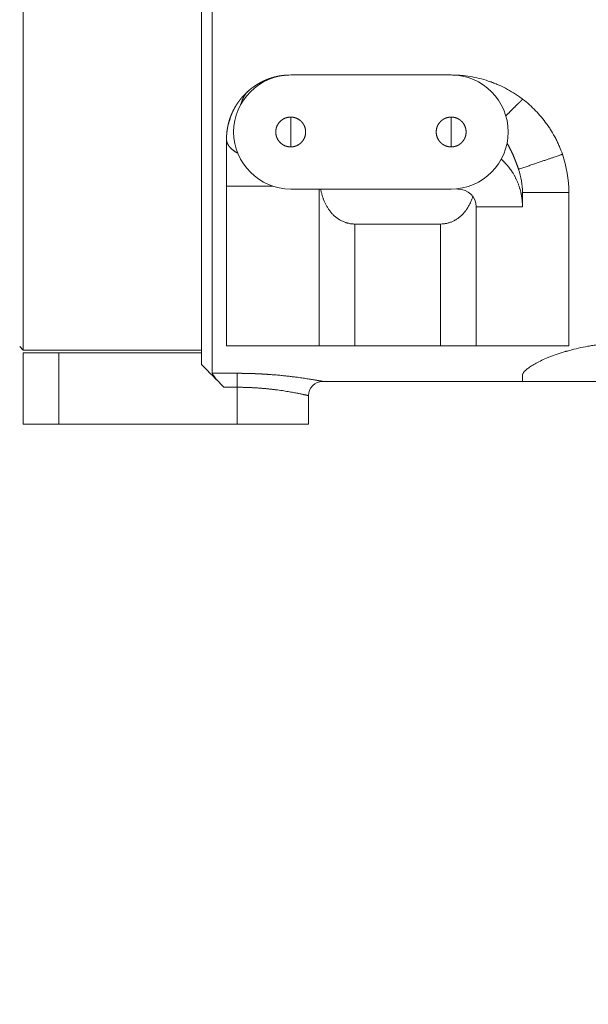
# Model space of a CAD drawing. Header units: millimetres. Extents: x 5437 to 18441, y -4466 to 3128.
# Tile 12 of 256: x 7802 to 7962, y -3191 to -2915. Entities that reach past the tile are written whole.
import ezdxf

# ---------------------------------------------------------------- set-up
doc = ezdxf.new("R2010")
doc.units = ezdxf.units.MM
doc.layers.add('1', color=7, linetype='Continuous', true_color=0xffffff)
doc.dimstyles.get("Standard").update_dxf_attribs({"dimtxt": 0.18, "dimasz": 0.18, "dimexe": 0.18, "dimexo": 0.0625, "dimgap": 0.09, "dimtad": 0, "dimtih": 1, "dimtoh": 1, "dimdec": 4, "dimzin": 0, "dimdsep": 46, "dimtxsty": 'Standard', "dimcen": 0.09, "dimadec": 0, "dimazin": 0, "dimtfac": 1, "dimtdec": 4, "dimtofl": 0, "dimtmove": 0, "dimatfit": 3, "dimfxl": 1, "dimtolj": 1, "dimtzin": 0, "dimarcsym": 0})

# ---------------------------------------------------------------- blocks, each defined once
blk = doc.blocks.new('*D53')
at = {"color": 0, "lineweight": -2, "transparency": 16777216}
for p, q in [((10989.43, -2154.42), (10692.92, -2240.82)), ((11069.43, -2154.42), (10989.43, -2154.42)), ((8443.48, -2896.41), (8443.48, -2896.23)), ((8443.39, -2896.32), (8443.57, -2896.32))]:
    blk.add_line(p, q, dxfattribs=at)
at = {"color": 0, "lineweight": 20, "transparency": 16777216}
blk.add_solid([(10689.19, -2228.02), (10696.65, -2253.62), (10616.11, -2263.2)], dxfattribs=at)
at = {"layer": 'Defpoints', "color": 0, "lineweight": 20, "transparency": 16777216}
for p in [(10616.11, -2263.2), (6270.85, -3529.44)]:
    blk.add_point(p, dxfattribs=at)
at = {"color": 0, "lineweight": 20, "transparency": 16777216, "insert": (11249.52, -2154.42), "char_height": 80, "attachment_point": 5}
blk.add_mtext('\\A1;R2260', dxfattribs=at)
blk = doc.blocks.new('*D55')
at = {"color": 0, "lineweight": -3, "transparency": 16777216}
for start, end in [(184.78822, 247.21676), (261.89101, 345.21178)]:
    blk.add_arc((8453.02, -2896.32), 957.56, start, end, dxfattribs=at)
at = {"color": 0, "lineweight": 20, "transparency": 16777216}
for points in [[(7485.48, -2976.81), (7512.13, -2975.69), (7495.46, -2896.32)], [(9365.84, -3137.87), (9391.88, -3143.6), (9396.03, -3062.6)]]:
    blk.add_solid(points, dxfattribs=at)
at = {"layer": 'Defpoints', "color": 0, "lineweight": 20, "transparency": 16777216}
for p in [(8443.57, -2894.66), (7492.75, -2896.32), (7740.5, -2896.32), (10672.39, -3287.66), (8832.29, -3775.57)]:
    blk.add_point(p, dxfattribs=at)
at = {"color": 0, "lineweight": 20, "transparency": 16777216, "insert": (8197.86, -3819.26), "char_height": 80, "attachment_point": 5}
blk.add_mtext('\\A1;165%%D', dxfattribs=at)

msp = doc.modelspace()

# ---------------------------------------------------------------- linework, layer by layer
at = {"color": 7, "lineweight": 20}
msp.add_arc((8443.47995, -2896.41157), 893, 10.1099821, 350.11198757, dxfattribs=at)
at = {"layer": '1', "color": 0, "lineweight": 20}
for p, q in [((7803.47995, -2785.07157), (7803.47995, -3007.57157)), ((7853.47995, -3011.59949), (7853.47995, -2896.32157)), ((7856.47995, -3014.05246), (7856.47995, -2896.32157)), ((7923.47995, -2930.32157), (7878.47995, -2930.32157)), ((7878.47995, -2946.32157), (7878.47995, -2942.13357)), ((7923.47995, -2946.32157), (7923.47995, -2942.13357)), ((7878.47995, -2950.50957), (7878.47995, -2946.32157)), ((7923.47995, -2950.50957), (7923.47995, -2946.32157)), ((7860.47995, -3006.32157), (7860.47995, -2961.52025)), ((7878.47995, -2962.32157), (7923.47995, -2962.32157)), ((7886.47995, -3006.32157), (7886.47995, -2962.32157)), ((7943.47995, -2963.32157), (7956.47995, -2963.32157)), ((7943.47995, -2967.32157), (7943.47995, -2963.32157)), ((7956.47995, -3006.32157), (7956.47995, -2963.32157)), ((7930.47995, -2967.32157), (7943.47995, -2967.32157)), ((7930.47995, -3006.32157), (7930.47995, -2967.32157)), ((7896.47995, -3006.32157), (7896.47995, -2972.15692)), ((7920.47995, -2972.15692), (7896.47995, -2972.15692)), ((7920.47995, -3006.32157), (7920.47995, -2972.15692)), ((7803.47996, -3007.57157), (7802.47996, -3006.57157)), ((7860.47995, -3006.32157), (7873.47995, -3006.32157)), ((7886.47995, -3006.32157), (7873.47995, -3006.32157)), ((7886.47995, -3006.32157), (7896.47995, -3006.32157)), ((7920.47995, -3006.32157), (7896.47995, -3006.32157)), ((7930.47995, -3006.32157), (7920.47995, -3006.32157)), ((7930.47995, -3006.32157), (7943.47995, -3006.32157)), ((7956.47995, -3006.32157), (7943.47995, -3006.32157)), ((7853.47995, -3007.57157), (7803.47995, -3007.57157)), ((7813.47995, -3008.32157), (7803.47995, -3008.32157)), ((7803.47995, -3028.32157), (7803.47995, -3008.32157)), ((7813.47995, -3028.32157), (7813.47995, -3008.32157)), ((7853.47995, -3008.32157), (7813.47995, -3008.32157)), ((7856.47995, -3014.05246), (7863.47996, -3014.05246)), ((7943.47995, -3016.32157), (7943.47995, -3014.64316)), ((7887.47995, -3016.32157), (7943.47995, -3016.32157)), ((7943.47995, -3016.32157), (7973.47995, -3016.32157)), ((7859.76823, -3017.97682), (7863.47995, -3017.97682)), ((7863.47995, -3028.32157), (7863.47995, -3017.97683)), ((7883.47995, -3020.32157), (7883.47995, -3028.32157)), ((7803.47995, -3028.32157), (7813.47995, -3028.32157)), ((7863.47995, -3028.32157), (7813.47995, -3028.32157)), ((7863.47995, -3028.32157), (7883.47995, -3028.32157))]:
    msp.add_line(p, q, dxfattribs=at)
for centre, radius, start, end in [((7878.47995, -2946.32157), 16, 90, 180), ((7923.47995, -2946.32157), 16, 0, 90), ((7878.47995, -2946.32157), 16, 180, 270), ((7923.47995, -2946.32157), 16, 270, 0), ((7923.47995, -2963.32157), 33, 0, 19.012499), ((7923.47995, -2963.32157), 20, 0, 19.012499), ((7925.47995, -2967.32157), 5, 0, 90), ((7887.47995, -3020.32157), 4, 90, 180)]:
    msp.add_arc(centre, radius, start, end, dxfattribs=at)
for points, degree, knots in [([(7866.89394, -2934.54607), (7866.91071, -2934.532), (7866.94426, -2934.50384), (7866.99479, -2934.46183), (7867.04549, -2934.41997), (7867.09637, -2934.37828), (7867.14742, -2934.33675), (7867.19865, -2934.2954), (7867.25005, -2934.25421), (7867.30163, -2934.21319), (7867.35338, -2934.17233), (7867.40531, -2934.13165), (7867.45741, -2934.09114), (7867.50968, -2934.05081), (7867.56213, -2934.01064), (7867.61475, -2933.97065), (7867.66754, -2933.93084), (7867.7205, -2933.89119), (7867.77364, -2933.85173), (7867.82694, -2933.81244), (7867.88041, -2933.77333), (7867.93405, -2933.7344), (7867.98786, -2933.69565), (7868.04184, -2933.65708), (7868.09599, -2933.61869), (7868.1503, -2933.58048), (7868.20478, -2933.54245), (7868.25943, -2933.50461), (7868.31424, -2933.46695), (7868.36921, -2933.42948), (7868.42435, -2933.39219), (7868.47966, -2933.35509), (7868.53512, -2933.31818), (7868.59075, -2933.28145), (7868.64654, -2933.24491), (7868.7025, -2933.20857), (7868.75861, -2933.17241), (7868.81488, -2933.13645), (7868.87132, -2933.10068), (7868.92791, -2933.0651), (7868.98466, -2933.02971), (7869.04157, -2932.99452), (7869.09864, -2932.95952), (7869.15586, -2932.92473), (7869.21324, -2932.89012), (7869.27078, -2932.85572), (7869.32846, -2932.82151), (7869.38631, -2932.78751), (7869.44431, -2932.7537), (7869.50246, -2932.72009), (7869.56076, -2932.68669), (7869.61922, -2932.65349), (7869.67782, -2932.62049), (7869.73658, -2932.58769), (7869.79548, -2932.5551), (7869.85454, -2932.52272), (7869.91374, -2932.49054), (7869.97309, -2932.45857), (7870.03259, -2932.4268), (7870.09224, -2932.39525), (7870.15203, -2932.3639), (7870.21197, -2932.33276), (7870.27205, -2932.30184), (7870.33227, -2932.27112), (7870.39264, -2932.24062), (7870.45315, -2932.21033), (7870.5138, -2932.18026), (7870.57459, -2932.1504), (7870.63553, -2932.12075), (7870.6966, -2932.09132), (7870.75781, -2932.06211), (7870.81916, -2932.03311), (7870.88065, -2932.00434), (7870.94227, -2931.97578), (7871.00403, -2931.94744), (7871.06593, -2931.91932), (7871.12796, -2931.89142), (7871.19012, -2931.86375), (7871.25242, -2931.8363), (7871.31484, -2931.80907), (7871.3774, -2931.78206), (7871.4401, -2931.75528), (7871.50292, -2931.72872), (7871.56587, -2931.70239), (7871.62895, -2931.67629), (7871.69215, -2931.65041), (7871.73437, -2931.63335), (7871.75549, -2931.62482)], 3, [0, 0, 0, 0, 0.011448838, 0.02290509, 0.034368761, 0.045839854, 0.057318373, 0.068804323, 0.080297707, 0.091798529, 0.103306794, 0.114822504, 0.126345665, 0.137876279, 0.149414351, 0.160959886, 0.172512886, 0.184073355, 0.195641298, 0.207216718, 0.21879962, 0.230390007, 0.241987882, 0.253593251, 0.265206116, 0.276826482, 0.288454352, 0.30008973, 0.31173262, 0.323383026, 0.335040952, 0.346706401, 0.358379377, 0.370059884, 0.381747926, 0.393443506, 0.405146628, 0.416857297, 0.428575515, 0.440301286, 0.452034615, 0.463775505, 0.475523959, 0.487279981, 0.499043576, 0.510814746, 0.522593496, 0.534379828, 0.546173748, 0.557975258, 0.569784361, 0.581601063, 0.593425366, 0.605257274, 0.61709679, 0.628943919, 0.640798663, 0.652661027, 0.664531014, 0.676408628, 0.688293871, 0.700186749, 0.712087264, 0.72399542, 0.73591122, 0.747834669, 0.759765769, 0.771704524, 0.783650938, 0.795605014, 0.807566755, 0.819536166, 0.83151325, 0.843498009, 0.855490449, 0.867490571, 0.879498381, 0.89151388, 0.903537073, 0.915567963, 0.927606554, 0.939652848, 0.95170685, 0.963768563, 0.97583799, 0.987915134, 1, 1, 1, 1]), ([(7871.75549, -2931.62482), (7871.77538, -2931.61683), (7871.81539, -2931.60076), (7871.87585, -2931.5768), (7871.93709, -2931.55277), (7871.99912, -2931.52871), (7872.06192, -2931.5046), (7872.12552, -2931.48047), (7872.18991, -2931.45631), (7872.25508, -2931.43214), (7872.32106, -2931.40798), (7872.38782, -2931.38381), (7872.45539, -2931.35966), (7872.52375, -2931.33553), (7872.59292, -2931.31144), (7872.66289, -2931.28738), (7872.73366, -2931.26337), (7872.80524, -2931.23943), (7872.87763, -2931.21555), (7872.95083, -2931.19175), (7873.02484, -2931.16803), (7873.09966, -2931.14442), (7873.1753, -2931.12091), (7873.25176, -2931.09751), (7873.32903, -2931.07424), (7873.40713, -2931.05111), (7873.48604, -2931.02813), (7873.56578, -2931.0053), (7873.64633, -2930.98264), (7873.72771, -2930.96016), (7873.80992, -2930.93786), (7873.89295, -2930.91577), (7873.97681, -2930.89388), (7874.0615, -2930.87222), (7874.14701, -2930.85079), (7874.23336, -2930.8296), (7874.32053, -2930.80866), (7874.40853, -2930.78799), (7874.49736, -2930.7676), (7874.58702, -2930.7475), (7874.67752, -2930.7277), (7874.76884, -2930.7082), (7874.86099, -2930.68904), (7874.95398, -2930.67021), (7875.04779, -2930.65173), (7875.14244, -2930.6336), (7875.23791, -2930.61585), (7875.33421, -2930.59849), (7875.43134, -2930.58152), (7875.5293, -2930.56497), (7875.62808, -2930.54883), (7875.72769, -2930.53313), (7875.82812, -2930.51788), (7875.92938, -2930.50309), (7876.03146, -2930.48878), (7876.13435, -2930.47495), (7876.23807, -2930.46162), (7876.3426, -2930.44881), (7876.44795, -2930.43653), (7876.5541, -2930.42478), (7876.66107, -2930.41359), (7876.76884, -2930.40297), (7876.87742, -2930.39294), (7876.98681, -2930.38349), (7877.09699, -2930.37466), (7877.20796, -2930.36645), (7877.31973, -2930.35888), (7877.43229, -2930.35196), (7877.54564, -2930.34571), (7877.65976, -2930.34014), (7877.77467, -2930.33527), (7877.87011, -2930.33183), (7877.92725, -2930.33005), (7877.94582, -2930.32949)], 3, [0, 0, 0, 0, 0.0100545, 0.020227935, 0.030520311, 0.040931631, 0.0514619, 0.062111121, 0.072879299, 0.083766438, 0.094772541, 0.105897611, 0.117141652, 0.128504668, 0.139986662, 0.151587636, 0.163307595, 0.17514654, 0.187104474, 0.199181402, 0.211377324, 0.223692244, 0.236126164, 0.248679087, 0.261351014, 0.27414195, 0.287051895, 0.300080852, 0.313228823, 0.32649581, 0.339881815, 0.35338684, 0.367010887, 0.380753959, 0.394616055, 0.40859718, 0.422697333, 0.436916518, 0.451254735, 0.465711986, 0.480288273, 0.494983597, 0.50979796, 0.524731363, 0.539783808, 0.554955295, 0.570245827, 0.585655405, 0.60118403, 0.616831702, 0.632598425, 0.648484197, 0.664489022, 0.6806129, 0.696855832, 0.713217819, 0.729698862, 0.746298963, 0.763018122, 0.77985634, 0.796813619, 0.813889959, 0.831085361, 0.848399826, 0.865833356, 0.883385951, 0.901057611, 0.918848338, 0.936758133, 0.954786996, 0.972934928, 0.99120193, 1, 1, 1, 1]), ([(7933.89963, -2932.0099), (7933.05877, -2931.72976), (7932.21081, -2931.48501), (7930.50105, -2931.06494), (7929.63924, -2930.8896), (7927.90192, -2930.60797), (7927.0264, -2930.50168), (7925.70274, -2930.39459), (7925.25979, -2930.36763), (7924.70392, -2930.34498), (7924.59266, -2930.341), (7924.37018, -2930.33416), (7924.03643, -2930.32557), (7923.70257, -2930.32198), (7923.47995, -2930.3218)], 3, [0, 0, 0, 0, 0.25, 0.25, 0.5, 0.5, 0.75, 0.75, 0.875, 0.875, 0.90625, 0.90625, 0.9375, 1, 1, 1, 1]), ([(7943.12728, -2936.80778), (7942.43061, -2936.29149), (7941.71573, -2935.80391), (7940.24964, -2934.88676), (7939.49845, -2934.45715), (7937.96006, -2933.65616), (7937.17287, -2933.28475), (7935.96478, -2932.77218), (7935.55753, -2932.60876), (7935.04266, -2932.41401), (7934.9394, -2932.37553), (7934.73254, -2932.29963), (7934.42164, -2932.18732), (7934.10892, -2932.07962), (7933.89963, -2932.0099)], 3, [0, 0, 0, 0, 0.25, 0.25, 0.5, 0.5, 0.75, 0.75, 0.875, 0.875, 0.90625, 0.90625, 0.9375, 1, 1, 1, 1]), ([(7861.91497, -2941.27875), (7861.92387, -2941.25788), (7861.94168, -2941.21612), (7861.96868, -2941.15364), (7861.99589, -2941.09128), (7862.02332, -2941.02905), (7862.05098, -2940.96695), (7862.07887, -2940.90498), (7862.10697, -2940.84314), (7862.1353, -2940.78143), (7862.16384, -2940.71985), (7862.19261, -2940.65841), (7862.2216, -2940.5971), (7862.2508, -2940.53593), (7862.28023, -2940.47489), (7862.30987, -2940.41399), (7862.33972, -2940.35322), (7862.3698, -2940.2926), (7862.40009, -2940.23211), (7862.43059, -2940.17176), (7862.46131, -2940.11155), (7862.49224, -2940.05148), (7862.52338, -2939.99155), (7862.55473, -2939.93177), (7862.5863, -2939.87212), (7862.61807, -2939.81262), (7862.65006, -2939.75327), (7862.68225, -2939.69405), (7862.71465, -2939.63499), (7862.74726, -2939.57607), (7862.78007, -2939.5173), (7862.81309, -2939.45867), (7862.84632, -2939.40019), (7862.87975, -2939.34186), (7862.91338, -2939.28368), (7862.94722, -2939.22565), (7862.98126, -2939.16777), (7863.0155, -2939.11005), (7863.04994, -2939.05247), (7863.08458, -2938.99505), (7863.11942, -2938.93778), (7863.15446, -2938.88066), (7863.1897, -2938.8237), (7863.22513, -2938.76689), (7863.26076, -2938.71024), (7863.29658, -2938.65375), (7863.3326, -2938.59741), (7863.36881, -2938.54123), (7863.40522, -2938.48521), (7863.44182, -2938.42935), (7863.47861, -2938.37365), (7863.51559, -2938.3181), (7863.55276, -2938.26272), (7863.59012, -2938.2075), (7863.62767, -2938.15244), (7863.66541, -2938.09754), (7863.70333, -2938.04281), (7863.74144, -2937.98824), (7863.77974, -2937.93383), (7863.81822, -2937.87959), (7863.85688, -2937.82551), (7863.89573, -2937.7716), (7863.93476, -2937.71786), (7863.97397, -2937.66428), (7864.01336, -2937.61087), (7864.05293, -2937.55763), (7864.09268, -2937.50455), (7864.13261, -2937.45165), (7864.17272, -2937.39891), (7864.213, -2937.34634), (7864.25346, -2937.29395), (7864.2941, -2937.24173), (7864.33491, -2937.18967), (7864.37589, -2937.13779), (7864.41705, -2937.08609), (7864.45837, -2937.03455), (7864.49987, -2936.98319), (7864.54154, -2936.93201), (7864.58338, -2936.88099), (7864.62539, -2936.83016), (7864.66757, -2936.7795), (7864.70991, -2936.72901), (7864.75242, -2936.6787), (7864.7951, -2936.62857), (7864.83794, -2936.57862), (7864.88094, -2936.52884), (7864.92411, -2936.47925), (7864.96744, -2936.42983), (7865.01093, -2936.38059), (7865.05459, -2936.33153), (7865.0984, -2936.28265), (7865.14237, -2936.23396), (7865.1865, -2936.18544), (7865.23079, -2936.1371), (7865.27524, -2936.08895), (7865.31984, -2936.04098), (7865.3646, -2935.99319), (7865.40951, -2935.94559), (7865.45457, -2935.89817), (7865.49979, -2935.85093), (7865.54516, -2935.80388), (7865.59068, -2935.75702), (7865.63635, -2935.71034), (7865.68217, -2935.66384), (7865.72814, -2935.61753), (7865.77425, -2935.57141), (7865.82052, -2935.52548), (7865.86692, -2935.47972), (7865.89798, -2935.44937), (7865.91351, -2935.43419)], 3, [0, 0, 0, 0, 0.009487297, 0.018971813, 0.028453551, 0.037932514, 0.047408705, 0.056882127, 0.066352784, 0.075820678, 0.085285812, 0.094748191, 0.104207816, 0.113664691, 0.123118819, 0.132570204, 0.142018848, 0.151464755, 0.160907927, 0.170348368, 0.179786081, 0.18922107, 0.198653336, 0.208082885, 0.217509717, 0.226933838, 0.23635525, 0.245773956, 0.255189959, 0.264603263, 0.27401387, 0.283421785, 0.292827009, 0.302229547, 0.311629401, 0.321026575, 0.330421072, 0.339812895, 0.349202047, 0.358588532, 0.367972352, 0.377353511, 0.386732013, 0.396107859, 0.405481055, 0.414851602, 0.424219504, 0.433584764, 0.442947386, 0.452307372, 0.461664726, 0.471019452, 0.480371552, 0.489721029, 0.499067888, 0.508412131, 0.517753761, 0.527092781, 0.536429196, 0.545763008, 0.55509422, 0.564422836, 0.573748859, 0.583072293, 0.59239314, 0.601711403, 0.611027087, 0.620340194, 0.629650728, 0.638958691, 0.648264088, 0.657566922, 0.666867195, 0.676164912, 0.685460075, 0.694752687, 0.704042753, 0.713330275, 0.722615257, 0.731897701, 0.741177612, 0.750454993, 0.759729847, 0.769002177, 0.778271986, 0.787539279, 0.796804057, 0.806066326, 0.815326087, 0.824583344, 0.833838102, 0.843090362, 0.852340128, 0.861587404, 0.870832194, 0.880074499, 0.889314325, 0.898551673, 0.907786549, 0.917018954, 0.926248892, 0.935476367, 0.944701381, 0.95392394, 0.963144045, 0.9723617, 0.981576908, 0.990789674, 1, 1, 1, 1]), ([(7950.23947, -2944.0107), (7949.77341, -2943.36572), (7949.28383, -2942.73797), (7948.25893, -2941.51667), (7947.7236, -2940.92312), (7946.60689, -2939.77122), (7946.0255, -2939.21287), (7944.81496, -2938.13351), (7944.1858, -2937.61249), (7943.53115, -2937.11184)], 3, [0, 0, 0, 0, 0.25, 0.25, 0.5, 0.5, 0.75, 0.75, 1, 1, 1, 1]), ([(7860.47995, -2948.32157), (7860.47998, -2948.29826), (7860.48003, -2948.25166), (7860.48046, -2948.18179), (7860.48113, -2948.11197), (7860.48208, -2948.04219), (7860.4833, -2947.97245), (7860.48478, -2947.90277), (7860.48654, -2947.83313), (7860.48856, -2947.76355), (7860.49085, -2947.69402), (7860.49341, -2947.62453), (7860.49624, -2947.55511), (7860.49933, -2947.48574), (7860.50268, -2947.41642), (7860.5063, -2947.34716), (7860.51019, -2947.27796), (7860.51434, -2947.20881), (7860.51875, -2947.13973), (7860.52343, -2947.0707), (7860.52836, -2947.00174), (7860.53356, -2946.93284), (7860.53902, -2946.864), (7860.54474, -2946.79523), (7860.55072, -2946.72652), (7860.55696, -2946.65788), (7860.56346, -2946.58931), (7860.57021, -2946.52081), (7860.57723, -2946.45237), (7860.5845, -2946.38401), (7860.59202, -2946.31571), (7860.5998, -2946.24749), (7860.60784, -2946.17934), (7860.61613, -2946.11127), (7860.62468, -2946.04327), (7860.63348, -2945.97535), (7860.64253, -2945.9075), (7860.65183, -2945.83973), (7860.66138, -2945.77204), (7860.67119, -2945.70443), (7860.68124, -2945.6369), (7860.69155, -2945.56945), (7860.7021, -2945.50208), (7860.7129, -2945.43479), (7860.72395, -2945.36759), (7860.73525, -2945.30048), (7860.74679, -2945.23345), (7860.75858, -2945.16651), (7860.77061, -2945.09965), (7860.78289, -2945.03288), (7860.79541, -2944.9662), (7860.80818, -2944.89962), (7860.82118, -2944.83312), (7860.83443, -2944.76671), (7860.84792, -2944.7004), (7860.86165, -2944.63418), (7860.87562, -2944.56806), (7860.88983, -2944.50203), (7860.90427, -2944.43609), (7860.91896, -2944.37026), (7860.93388, -2944.30452), (7860.94904, -2944.23887), (7860.96443, -2944.17333), (7860.98006, -2944.10789), (7860.99592, -2944.04255), (7861.01201, -2943.97731), (7861.02834, -2943.91217), (7861.0449, -2943.84714), (7861.0617, -2943.78221), (7861.07872, -2943.71738), (7861.09597, -2943.65266), (7861.11346, -2943.58805), (7861.13117, -2943.52354), (7861.14911, -2943.45914), (7861.16727, -2943.39485), (7861.18566, -2943.33067), (7861.20428, -2943.2666), (7861.22313, -2943.20264), (7861.2422, -2943.1388), (7861.26149, -2943.07506), (7861.281, -2943.01144), (7861.30074, -2942.94793), (7861.3207, -2942.88453), (7861.34088, -2942.82125), (7861.36127, -2942.75809), (7861.38189, -2942.69505), (7861.40273, -2942.63212), (7861.42378, -2942.56931), (7861.44506, -2942.50661), (7861.46654, -2942.44404), (7861.48825, -2942.38159), (7861.51017, -2942.31926), (7861.5323, -2942.25705), (7861.55465, -2942.19496), (7861.5772, -2942.13299), (7861.59997, -2942.07115), (7861.62296, -2942.00943), (7861.64615, -2941.94784), (7861.66955, -2941.88637), (7861.69316, -2941.82503), (7861.71698, -2941.76382), (7861.741, -2941.70273), (7861.76524, -2941.64177), (7861.78967, -2941.58095), (7861.81432, -2941.52025), (7861.83917, -2941.45967), (7861.86422, -2941.39924), (7861.88946, -2941.33892), (7861.90647, -2941.29881), (7861.91497, -2941.27876)], 3, [0, 0, 0, 0, 0.009620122, 0.019234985, 0.028844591, 0.038448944, 0.048048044, 0.057641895, 0.067230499, 0.076813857, 0.086391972, 0.095964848, 0.105532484, 0.115094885, 0.124652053, 0.134203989, 0.143750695, 0.153292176, 0.162828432, 0.172359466, 0.18188528, 0.191405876, 0.200921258, 0.210431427, 0.219936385, 0.229436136, 0.238930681, 0.248420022, 0.257904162, 0.267383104, 0.276856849, 0.286325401, 0.295788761, 0.305246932, 0.314699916, 0.324147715, 0.333590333, 0.343027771, 0.352460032, 0.361887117, 0.371309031, 0.380725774, 0.39013735, 0.399543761, 0.408945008, 0.418341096, 0.427732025, 0.437117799, 0.44649842, 0.45587389, 0.465244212, 0.474609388, 0.483969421, 0.493324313, 0.502674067, 0.512018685, 0.521358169, 0.530692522, 0.540021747, 0.549345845, 0.55866482, 0.567978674, 0.57728741, 0.586591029, 0.595889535, 0.60518293, 0.614471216, 0.623754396, 0.633032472, 0.642305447, 0.651573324, 0.660836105, 0.670093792, 0.679346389, 0.688593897, 0.697836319, 0.707073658, 0.716305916, 0.725533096, 0.734755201, 0.743972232, 0.753184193, 0.762391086, 0.771592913, 0.780789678, 0.789981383, 0.79916803, 0.808349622, 0.817526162, 0.826697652, 0.835864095, 0.845025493, 0.85418185, 0.863333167, 0.872479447, 0.881620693, 0.890756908, 0.899888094, 0.909014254, 0.918135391, 0.927251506, 0.936362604, 0.945468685, 0.954569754, 0.963665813, 0.972756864, 0.981842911, 0.990923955, 1, 1, 1, 1]), ([(7878.47995, -2950.50957), (7878.07894, -2950.50957), (7877.67792, -2950.46157), (7877.28454, -2950.36556), (7876.52846, -2950.08127), (7875.86083, -2949.62657), (7875.55592, -2949.36013), (7875.01582, -2948.75949), (7874.63273, -2948.04834), (7874.48485, -2947.67139), (7874.2822, -2946.88946), (7874.2698, -2946.0818), (7874.31221, -2945.6791), (7874.49257, -2944.89173), (7874.85366, -2944.16917), (7875.07681, -2943.83129), (7875.59963, -2943.21554), (7876.25299, -2942.74057), (7876.60672, -2942.54349), (7877.19057, -2942.30482), (7877.80553, -2942.179), (7878.02943, -2942.14871), (7878.25469, -2942.13357), (7878.47995, -2942.13357)], 5, [0, 0, 0, 0, 0, 0, 0.152398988, 0.152398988, 0.152398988, 0.304797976, 0.304797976, 0.304797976, 0.457196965, 0.457196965, 0.457196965, 0.609595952, 0.609595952, 0.609595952, 0.76199494, 0.76199494, 0.76199494, 0.914393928, 0.914393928, 0.914393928, 1, 1, 1, 1, 1, 1]), ([(7878.47995, -2942.13357), (7878.88097, -2942.13357), (7879.28199, -2942.18157), (7879.67537, -2942.27758), (7880.43145, -2942.56187), (7881.09908, -2943.01656), (7881.40399, -2943.283), (7881.94409, -2943.88365), (7882.32718, -2944.59479), (7882.47506, -2944.97175), (7882.67771, -2945.75367), (7882.69011, -2946.56134), (7882.6477, -2946.96404), (7882.46734, -2947.75141), (7882.10625, -2948.47397), (7881.8831, -2948.81185), (7881.36028, -2949.4276), (7880.70691, -2949.90256), (7880.35319, -2950.09964), (7879.76934, -2950.33832), (7879.15438, -2950.46413), (7878.93048, -2950.49442), (7878.70522, -2950.50957), (7878.47995, -2950.50957)], 5, [0, 0, 0, 0, 0, 0, 0.152398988, 0.152398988, 0.152398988, 0.304797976, 0.304797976, 0.304797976, 0.457196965, 0.457196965, 0.457196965, 0.609595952, 0.609595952, 0.609595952, 0.76199494, 0.76199494, 0.76199494, 0.914393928, 0.914393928, 0.914393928, 1, 1, 1, 1, 1, 1]), ([(7923.47995, -2950.50957), (7923.07894, -2950.50957), (7922.67792, -2950.46157), (7922.28454, -2950.36556), (7921.52846, -2950.08127), (7920.86083, -2949.62657), (7920.55592, -2949.36013), (7920.01582, -2948.75949), (7919.63273, -2948.04834), (7919.48485, -2947.67139), (7919.2822, -2946.88946), (7919.2698, -2946.0818), (7919.31221, -2945.6791), (7919.49257, -2944.89173), (7919.85366, -2944.16917), (7920.07681, -2943.83129), (7920.59963, -2943.21554), (7921.25299, -2942.74057), (7921.60672, -2942.54349), (7922.19057, -2942.30482), (7922.80553, -2942.179), (7923.02943, -2942.14871), (7923.25469, -2942.13357), (7923.47995, -2942.13357)], 5, [0, 0, 0, 0, 0, 0, 0.152398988, 0.152398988, 0.152398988, 0.304797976, 0.304797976, 0.304797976, 0.457196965, 0.457196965, 0.457196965, 0.609595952, 0.609595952, 0.609595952, 0.76199494, 0.76199494, 0.76199494, 0.914393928, 0.914393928, 0.914393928, 1, 1, 1, 1, 1, 1]), ([(7923.47995, -2942.13357), (7923.88097, -2942.13357), (7924.28199, -2942.18157), (7924.67537, -2942.27758), (7925.43145, -2942.56187), (7926.09908, -2943.01656), (7926.40399, -2943.283), (7926.94409, -2943.88365), (7927.32718, -2944.59479), (7927.47506, -2944.97175), (7927.67771, -2945.75367), (7927.69011, -2946.56134), (7927.6477, -2946.96404), (7927.46734, -2947.75141), (7927.10625, -2948.47397), (7926.8831, -2948.81185), (7926.36028, -2949.4276), (7925.70691, -2949.90256), (7925.35319, -2950.09964), (7924.76934, -2950.33832), (7924.15438, -2950.46413), (7923.93048, -2950.49442), (7923.70522, -2950.50957), (7923.47995, -2950.50957)], 5, [0, 0, 0, 0, 0, 0, 0.152398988, 0.152398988, 0.152398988, 0.304797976, 0.304797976, 0.304797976, 0.457196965, 0.457196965, 0.457196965, 0.609595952, 0.609595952, 0.609595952, 0.76199494, 0.76199494, 0.76199494, 0.914393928, 0.914393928, 0.914393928, 1, 1, 1, 1, 1, 1]), ([(7954.67972, -2952.57101), (7954.42388, -2951.82855), (7954.13948, -2951.09174), (7953.6703, -2949.99535), (7953.50678, -2949.63137), (7953.25069, -2949.08772), (7953.16352, -2948.90689), (7952.98554, -2948.54604), (7952.8947, -2948.36597), (7952.4315, -2947.4681), (7952.03351, -2946.7603), (7951.39367, -2945.71578), (7951.17323, -2945.37047), (7950.71756, -2944.68595), (7950.48229, -2944.34674), (7950.23947, -2944.0107)], 3, [0, 0, 0, 0, 0.25, 0.25, 0.375, 0.375, 0.4375, 0.4375, 0.5, 0.5, 0.75, 0.75, 0.875, 0.875, 1, 1, 1, 1]), ([(7860.47995, -2954.64687), (7860.47995, -2954.09138), (7860.47995, -2953.54418), (7860.47995, -2953.00063), (7860.47995, -2952.3573), (7860.47995, -2951.72472), (7860.47995, -2951.60844), (7860.47995, -2951.4925), (7860.47995, -2951.37686)], 5, [0, 0, 0, 0, 0, 0, 0.815651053, 0.815651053, 0.815651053, 1, 1, 1, 1, 1, 1]), ([(7942.38891, -2956.80608), (7941.94156, -2955.5075), (7941.4614, -2954.20888), (7940.93666, -2952.92395), (7940.26191, -2951.46367), (7939.49535, -2950.05884), (7939.38711, -2949.8649), (7939.27702, -2949.67213), (7939.16505, -2949.48056)], 5, [0, 0, 0, 0, 0, 0, 0.861159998, 0.861159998, 0.861159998, 1, 1, 1, 1, 1, 1]), ([(7937.5396, -2953.95875), (7938.77399, -2955.07276), (7939.87975, -2956.3293), (7940.83495, -2957.70866), (7942.26098, -2960.38415), (7943.1008, -2963.29022), (7943.35357, -2964.62349), (7943.47995, -2965.97253), (7943.47995, -2967.32157)], 5, [0, 0, 0, 0, 0, 0, 0.552081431, 0.552081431, 0.552081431, 1, 1, 1, 1, 1, 1]), ([(7954.67973, -2952.57101), (7954.67972, -2952.57101), (7954.65996, -2952.57782), (7954.58112, -2952.60499), (7954.52203, -2952.62535), (7954.36509, -2952.67943), (7954.26724, -2952.71314), (7954.03373, -2952.7936), (7953.89806, -2952.84035), (7953.59022, -2952.94642), (7953.41804, -2953.00575), (7953.03884, -2953.13642), (7952.83181, -2953.20775), (7952.38489, -2953.36175), (7952.145, -2953.44441), (7951.63467, -2953.62025), (7951.36424, -2953.71344), (7950.79542, -2953.90943), (7950.49703, -2954.01225), (7949.8752, -2954.22651), (7949.55175, -2954.33797), (7948.88289, -2954.56844), (7948.53748, -2954.68746), (7947.82803, -2954.93191), (7947.464, -2955.05735), (7946.7208, -2955.31343), (7946.34164, -2955.44408), (7945.57184, -2955.70933), (7945.18121, -2955.84393), (7944.39224, -2956.11579), (7943.9939, -2956.25305), (7943.19334, -2956.5289), (7942.79112, -2956.66749), (7942.38891, -2956.80608)], 3, [0, 0, 0, 0, 0.0625, 0.0625, 0.125, 0.125, 0.1875, 0.1875, 0.25, 0.25, 0.3125, 0.3125, 0.375, 0.375, 0.4375, 0.4375, 0.5, 0.5, 0.5625, 0.5625, 0.625, 0.625, 0.6875, 0.6875, 0.75, 0.75, 0.8125, 0.8125, 0.875, 0.875, 0.9375, 0.9375, 1, 1, 1, 1]), ([(7860.47995, -2961.52025), (7860.47995, -2960.15723), (7860.47995, -2958.80071), (7860.47995, -2957.46971), (7860.47995, -2956.11844), (7860.47995, -2954.82358), (7860.47995, -2954.76458), (7860.47995, -2954.70568), (7860.47995, -2954.64687)], 5, [0, 0, 0, 0, 0, 0, 0.954352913, 0.954352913, 0.954352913, 1, 1, 1, 1, 1, 1]), ([(7860.47996, -2961.52025), (7860.48014, -2961.52025), (7860.56151, -2961.52025), (7860.73592, -2961.52025), (7861.28984, -2961.52025), (7862.25602, -2961.52025), (7862.8433, -2961.52025), (7864.20868, -2961.52025), (7865.88939, -2961.52025), (7866.79238, -2961.52025), (7868.67667, -2961.52025), (7870.63303, -2961.52025), (7871.60784, -2961.52025), (7872.56071, -2961.52025), (7873.47995, -2961.52025)], 5, [0, 0, 0, 0, 0, 0, 0.249881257, 0.249881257, 0.249881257, 0.499920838, 0.499920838, 0.499920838, 0.749960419, 0.749960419, 0.749960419, 1, 1, 1, 1, 1, 1]), ([(7889.66136, -2968.73945), (7889.4698, -2968.50351), (7889.29064, -2968.26252), (7888.95387, -2967.77144), (7888.79627, -2967.52135), (7888.50029, -2967.0128), (7888.36191, -2966.75434), (7888.10256, -2966.22957), (7887.9816, -2965.96326), (7887.81218, -2965.55821), (7887.73048, -2965.35429), (7887.65313, -2965.14832), (7887.60252, -2965.01055), (7887.57768, -2964.94143), (7887.45604, -2964.59528), (7887.36662, -2964.31611), (7887.20228, -2963.75346), (7887.12735, -2963.46998), (7886.99092, -2962.89886), (7886.92942, -2962.61123), (7886.87421, -2962.32157)], 3, [0, 0, 0, 0, 0.125, 0.125, 0.25, 0.25, 0.375, 0.375, 0.5, 0.5, 0.5625, 0.59375, 0.59375, 0.625, 0.625, 0.75, 0.75, 0.875, 0.875, 1, 1, 1, 1]), ([(7924.92955, -2962.25577), (7925.02436, -2962.27749), (7925.11688, -2962.29398), (7925.29958, -2962.31602), (7925.38977, -2962.32157), (7925.47995, -2962.32157)], 3, [0, 0, 0, 0, 0.5, 0.5, 1, 1, 1, 1]), ([(7929.55606, -2964.42582), (7929.40489, -2964.89996), (7929.2331, -2965.36455), (7928.94046, -2966.04604), (7928.83707, -2966.27064), (7928.61771, -2966.71445), (7928.50173, -2966.93366), (7928.25609, -2967.3664), (7928.12641, -2967.57991), (7927.85196, -2968.00085), (7927.70718, -2968.20826), (7927.51562, -2968.46339), (7927.47677, -2968.5142), (7927.39799, -2968.61541), (7927.35803, -2968.66583), (7927.2367, -2968.81613), (7927.15384, -2968.9151), (7926.89912, -2969.20816), (7926.7211, -2969.39842), (7926.53394, -2969.5831)], 3, [0, 0, 0, 0, 0.25, 0.25, 0.375, 0.375, 0.5, 0.5, 0.625, 0.625, 0.75, 0.75, 0.78125, 0.78125, 0.8125, 0.8125, 0.875, 0.875, 1, 1, 1, 1]), ([(7892.53091, -2971.14912), (7892.38389, -2971.06989), (7892.24108, -2970.98749), (7891.9631, -2970.81688), (7891.82794, -2970.72866), (7891.43301, -2970.45591), (7891.18375, -2970.26331), (7890.70965, -2969.85898), (7890.48483, -2969.64724), (7890.05709, -2969.20623), (7889.8542, -2968.97695), (7889.66136, -2968.73945)], 3, [0, 0, 0, 0, 0.125, 0.125, 0.25, 0.25, 0.5, 0.5, 0.75, 0.75, 1, 1, 1, 1]), ([(7926.53394, -2969.5831), (7926.34716, -2969.7674), (7926.15265, -2969.94478), (7925.74686, -2970.28479), (7925.53557, -2970.44741), (7925.09442, -2970.75659), (7924.86456, -2970.90314), (7924.56407, -2971.0751), (7924.50331, -2971.10893), (7924.41114, -2971.1588), (7924.38024, -2971.17528), (7924.31826, -2971.20785), (7924.16278, -2971.28838), (7924.00457, -2971.36433), (7923.61951, -2971.53762), (7923.35564, -2971.64116), (7922.81241, -2971.82252), (7922.53305, -2971.90035), (7922.20907, -2971.97191), (7922.17292, -2971.97964), (7922.10059, -2971.99459), (7921.99197, -2972.01629), (7921.73762, -2972.06179), (7921.51805, -2972.09196), (7921.0768, -2972.14042), (7920.77984, -2972.15692), (7920.47995, -2972.15692)], 3, [0, 0, 0, 0, 0.125, 0.125, 0.25, 0.25, 0.375, 0.375, 0.40625, 0.40625, 0.421875, 0.421875, 0.4375, 0.5, 0.5, 0.625, 0.625, 0.75, 0.75, 0.765625, 0.765625, 0.78125, 0.8125, 0.875, 0.875, 1, 1, 1, 1]), ([(7896.47995, -2972.15692), (7896.12496, -2972.15692), (7895.77548, -2972.13383), (7895.08678, -2972.04463), (7894.74757, -2971.97849), (7894.32976, -2971.86963), (7894.24647, -2971.84653), (7894.08069, -2971.79777), (7893.99859, -2971.77222), (7893.75458, -2971.69216), (7893.59496, -2971.63427), (7893.12467, -2971.44774), (7892.82258, -2971.3063), (7892.53091, -2971.14912)], 3, [0, 0, 0, 0, 0.25, 0.25, 0.5, 0.5, 0.5625, 0.5625, 0.625, 0.625, 0.75, 0.75, 1, 1, 1, 1]), ([(7973.47995, -3005.40869), (7972.97433, -3005.40869), (7971.96802, -3005.4204), (7970.97133, -3005.4549), (7969.48338, -3005.5233), (7968.50083, -3005.59109), (7966.55426, -3005.76911), (7965.59024, -3005.87934), (7964.51623, -3006.02636), (7964.39705, -3006.04301), (7964.15897, -3006.07696), (7964.04002, -3006.09426), (7963.68464, -3006.14696), (7963.44936, -3006.1832), (7962.74837, -3006.29512), (7962.28749, -3006.374), (7960.92365, -3006.62257), (7960.03942, -3006.80416), (7958.31917, -3007.195), (7957.48314, -3007.40426), (7956.46805, -3007.68094), (7956.26653, -3007.73703), (7955.96651, -3007.82227), (7955.86684, -3007.85087), (7955.66843, -3007.9084), (7955.17502, -3008.05289), (7954.69456, -3008.20072), (7953.5659, -3008.56113), (7952.84597, -3008.80888), (7952.15819, -3009.06222)], 3, [0, 0, 0, 0, 0.0625, 0.125, 0.125, 0.25, 0.25, 0.375, 0.375, 0.390625, 0.390625, 0.40625, 0.40625, 0.4375, 0.4375, 0.5, 0.5, 0.625, 0.625, 0.75, 0.75, 0.78125, 0.78125, 0.796875, 0.796875, 0.8125, 0.875, 0.875, 1, 1, 1, 1]), ([(7952.15819, -3009.06222), (7951.81315, -3009.18931), (7951.1437, -3009.4447), (7950.51426, -3009.70153), (7949.59945, -3010.08719), (7949.02863, -3010.34484), (7947.96356, -3010.8581), (7947.46932, -3011.1137), (7946.78606, -3011.49343), (7946.34996, -3011.74536), (7945.95339, -3011.99416), (7945.76525, -3012.11761)], 3, [0, 0, 0, 0, 0.125, 0.25, 0.25, 0.5, 0.5, 0.75, 0.75, 0.875, 1, 1, 1, 1]), ([(7945.76525, -3012.11761), (7945.38751, -3012.36546), (7945.05761, -3012.60484), (7944.49035, -3013.0653), (7944.25298, -3013.28639), (7943.87056, -3013.70899), (7943.72549, -3013.91051), (7943.57902, -3014.19719), (7943.54208, -3014.29015), (7943.49254, -3014.47071), (7943.47995, -3014.55832), (7943.47995, -3014.64316)], 3, [0, 0, 0, 0, 0.25, 0.25, 0.5, 0.5, 0.75, 0.75, 0.875, 0.875, 1, 1, 1, 1]), ([(7859.76823, -3017.97682), (7859.57509, -3017.78108), (7859.3845, -3017.58558), (7859.00862, -3017.19499), (7858.82332, -3016.99991), (7858.59538, -3016.7563), (7858.54998, -3016.7076), (7858.45957, -3016.6102), (7858.41451, -3016.56147), (7858.28023, -3016.41561), (7858.19236, -3016.31933), (7858.02006, -3016.12875), (7857.93563, -3016.03444), (7857.77049, -3015.84793), (7857.68977, -3015.75572), (7857.53241, -3015.57358), (7857.45576, -3015.48365), (7857.36283, -3015.37282), (7857.34439, -3015.35073), (7857.30796, -3015.30691), (7857.25397, -3015.24167), (7857.20193, -3015.17788), (7857.10055, -3015.05232), (7857.03656, -3014.97129), (7856.9165, -3014.81507), (7856.86043, -3014.73989), (7856.79598, -3014.65005), (7856.78335, -3014.63226), (7856.75879, -3014.59726), (7856.72301, -3014.54567), (7856.69045, -3014.49683), (7856.62975, -3014.4029), (7856.59516, -3014.34527), (7856.55278, -3014.26692), (7856.54025, -3014.24215), (7856.52396, -3014.20712), (7856.51894, -3014.19578), (7856.50981, -3014.17393), (7856.5057, -3014.16343), (7856.48738, -3014.11298), (7856.47995, -3014.07929), (7856.47995, -3014.05246)], 3, [0, 0, 0, 0, 0.125, 0.125, 0.25, 0.25, 0.28125, 0.28125, 0.3125, 0.3125, 0.375, 0.375, 0.4375, 0.4375, 0.5, 0.5, 0.5625, 0.5625, 0.578125, 0.578125, 0.59375, 0.625, 0.625, 0.6875, 0.6875, 0.75, 0.75, 0.765625, 0.765625, 0.78125, 0.8125, 0.8125, 0.875, 0.875, 0.90625, 0.90625, 0.921875, 0.921875, 0.9375, 0.9375, 1, 1, 1, 1]), ([(7863.47996, -3017.97683), (7863.47996, -3017.74749), (7863.47996, -3017.51816), (7863.47996, -3017.06625), (7863.47996, -3016.84369), (7863.47996, -3016.41189), (7863.47996, -3016.20266), (7863.47996, -3015.80371), (7863.47996, -3015.61399), (7863.47996, -3015.25966), (7863.47996, -3015.09505), (7863.47996, -3014.7958), (7863.47996, -3014.66116), (7863.47996, -3014.42581), (7863.47996, -3014.32512), (7863.47996, -3014.16063), (7863.47996, -3014.09684), (7863.47996, -3014.05246)], 3, [0, 0, 0, 0, 0.125, 0.125, 0.25, 0.25, 0.375, 0.375, 0.5, 0.5, 0.625, 0.625, 0.75, 0.75, 0.875, 0.875, 1, 1, 1, 1]), ([(7863.47996, -3014.05246), (7863.50622, -3014.05246), (7863.55874, -3014.05247), (7863.63749, -3014.05255), (7863.71621, -3014.05267), (7863.79489, -3014.05284), (7863.87353, -3014.05306), (7863.95213, -3014.05333), (7864.0307, -3014.05364), (7864.10923, -3014.05401), (7864.18772, -3014.05443), (7864.26618, -3014.05489), (7864.3446, -3014.0554), (7864.42298, -3014.05596), (7864.50132, -3014.05657), (7864.57963, -3014.05723), (7864.6579, -3014.05794), (7864.73613, -3014.0587), (7864.81432, -3014.0595), (7864.89248, -3014.06035), (7864.9706, -3014.06126), (7865.04868, -3014.06221), (7865.12673, -3014.06321), (7865.20474, -3014.06425), (7865.28271, -3014.06535), (7865.36064, -3014.0665), (7865.43854, -3014.06769), (7865.51639, -3014.06893), (7865.59422, -3014.07022), (7865.672, -3014.07156), (7865.74975, -3014.07294), (7865.82745, -3014.07438), (7865.90513, -3014.07586), (7865.98276, -3014.07739), (7866.06036, -3014.07897), (7866.13792, -3014.0806), (7866.21544, -3014.08227), (7866.29293, -3014.08399), (7866.37037, -3014.08577), (7866.44778, -3014.08758), (7866.52516, -3014.08945), (7866.60249, -3014.09136), (7866.67979, -3014.09332), (7866.75705, -3014.09533), (7866.83428, -3014.09739), (7866.91146, -3014.09949), (7866.98861, -3014.10164), (7867.06572, -3014.10384), (7867.1428, -3014.10609), (7867.21984, -3014.10838), (7867.29684, -3014.11072), (7867.3738, -3014.11311), (7867.45072, -3014.11554), (7867.52761, -3014.11802), (7867.60446, -3014.12055), (7867.68128, -3014.12312), (7867.75805, -3014.12574), (7867.83479, -3014.12841), (7867.91149, -3014.13112), (7867.98816, -3014.13388), (7868.06478, -3014.13669), (7868.14137, -3014.13954), (7868.21793, -3014.14244), (7868.29444, -3014.14538), (7868.37092, -3014.14837), (7868.44736, -3014.15141), (7868.52376, -3014.15449), (7868.60013, -3014.15761), (7868.67645, -3014.16079), (7868.75275, -3014.164), (7868.829, -3014.16727), (7868.90521, -3014.17057), (7868.98139, -3014.17393), (7869.05754, -3014.17732), (7869.13364, -3014.18077), (7869.20971, -3014.18425), (7869.28574, -3014.18779), (7869.36173, -3014.19136), (7869.43768, -3014.19498), (7869.5136, -3014.19865), (7869.58948, -3014.20236), (7869.66532, -3014.20611), (7869.74113, -3014.20991), (7869.8169, -3014.21375), (7869.89263, -3014.21763), (7869.96832, -3014.22156), (7870.04398, -3014.22553), (7870.1196, -3014.22954), (7870.19518, -3014.2336), (7870.27072, -3014.2377), (7870.34623, -3014.24184), (7870.4217, -3014.24603), (7870.49713, -3014.25026), (7870.57253, -3014.25453), (7870.64789, -3014.25884), (7870.72321, -3014.26319), (7870.79849, -3014.26759), (7870.87373, -3014.27203), (7870.94894, -3014.27651), (7871.02411, -3014.28103), (7871.09925, -3014.28559), (7871.17434, -3014.2902), (7871.2494, -3014.29484), (7871.32443, -3014.29953), (7871.39941, -3014.30426), (7871.47436, -3014.30902), (7871.54927, -3014.31383), (7871.62414, -3014.31868), (7871.69897, -3014.32357), (7871.77377, -3014.32849), (7871.84853, -3014.33346), (7871.92326, -3014.33847), (7871.99794, -3014.34352), (7872.07259, -3014.3486), (7872.1472, -3014.35373), (7872.22178, -3014.35889), (7872.29631, -3014.36409), (7872.37081, -3014.36933), (7872.44527, -3014.37461), (7872.5197, -3014.37993), (7873.05707, -3014.41861), (7874.03926, -3014.49493), (7875.42675, -3014.61778), (7876.75515, -3014.74962), (7878.02433, -3014.88885), (7879.23419, -3015.03365), (7880.28625, -3015.16937), (7881.19288, -3015.29295), (7881.96498, -3015.40306), (7882.69021, -3015.51089), (7883.36854, -3015.6157), (7883.99996, -3015.71668), (7884.58448, -3015.81303), (7885.12206, -3015.9039), (7885.4676, -3015.96341), (7885.65905, -3015.99657), (7885.71465, -3016.00622), (7885.76939, -3016.01572), (7885.82327, -3016.0251), (7885.87628, -3016.03433), (7885.92844, -3016.04342), (7885.97973, -3016.05238), (7886.03016, -3016.0612), (7886.07972, -3016.06988), (7886.12843, -3016.07842), (7886.17627, -3016.08682), (7886.22325, -3016.09508), (7886.26937, -3016.1032), (7886.31463, -3016.11118), (7886.35902, -3016.11902), (7886.40256, -3016.12671), (7886.44523, -3016.13427), (7886.48704, -3016.14168), (7886.52798, -3016.14894), (7886.56807, -3016.15607), (7886.60729, -3016.16305), (7886.64565, -3016.16988), (7886.68315, -3016.17657), (7886.71979, -3016.18312), (7886.75556, -3016.18952), (7886.79047, -3016.19577), (7886.82452, -3016.20188), (7886.85771, -3016.20784), (7886.89004, -3016.21366), (7886.9215, -3016.21933), (7886.95211, -3016.22484), (7886.98185, -3016.23021), (7887.01073, -3016.23544), (7887.03874, -3016.24051), (7887.0659, -3016.24543), (7887.09219, -3016.2502), (7887.11762, -3016.25483), (7887.14219, -3016.2593), (7887.16589, -3016.26362), (7887.18874, -3016.26779), (7887.21072, -3016.2718), (7887.23184, -3016.27567), (7887.25209, -3016.27938), (7887.27149, -3016.28294), (7887.29002, -3016.28634), (7887.3077, -3016.28959), (7887.32451, -3016.29269), (7887.34045, -3016.29563), (7887.35554, -3016.29841), (7887.36976, -3016.30104), (7887.38312, -3016.30352), (7887.39562, -3016.30583), (7887.40726, -3016.30799), (7887.41804, -3016.30999), (7887.42795, -3016.31184), (7887.437, -3016.31353), (7887.44519, -3016.31505), (7887.45252, -3016.31642), (7887.45898, -3016.31763), (7887.46458, -3016.31868), (7887.46932, -3016.31957), (7887.4732, -3016.3203), (7887.47622, -3016.32087), (7887.47836, -3016.32127), (7887.47971, -3016.32152), (7887.47987, -3016.32155), (7887.47995, -3016.32157)], 3, [0, 0, 0, 0, 0.002119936, 0.004238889, 0.006356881, 0.008473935, 0.010590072, 0.012705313, 0.014819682, 0.016933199, 0.019045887, 0.021157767, 0.023268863, 0.025379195, 0.027488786, 0.029597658, 0.031705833, 0.033813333, 0.03592018, 0.038026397, 0.040132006, 0.042237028, 0.044341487, 0.046445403, 0.048548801, 0.050651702, 0.052754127, 0.054856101, 0.056957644, 0.059058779, 0.061159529, 0.063259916, 0.065359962, 0.06745969, 0.069559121, 0.07165828, 0.073757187, 0.075855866, 0.077954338, 0.080052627, 0.082150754, 0.084248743, 0.086346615, 0.088444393, 0.0905421, 0.092639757, 0.094737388, 0.096835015, 0.09893266, 0.101030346, 0.103128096, 0.105225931, 0.107323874, 0.109421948, 0.111520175, 0.113618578, 0.115717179, 0.117816, 0.119915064, 0.122014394, 0.124114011, 0.126213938, 0.128314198, 0.130414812, 0.132515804, 0.134617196, 0.136719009, 0.138821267, 0.140923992, 0.143027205, 0.14513093, 0.147235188, 0.149340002, 0.151445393, 0.153551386, 0.155658, 0.157765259, 0.159873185, 0.1619818, 0.164091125, 0.166201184, 0.168311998, 0.170423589, 0.17253598, 0.174649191, 0.176763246, 0.178878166, 0.180993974, 0.18311069, 0.185228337, 0.187346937, 0.189466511, 0.191587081, 0.19370867, 0.195831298, 0.197954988, 0.20007976, 0.202205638, 0.204332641, 0.206460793, 0.208590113, 0.210720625, 0.212852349, 0.214985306, 0.217119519, 0.219255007, 0.221391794, 0.223529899, 0.225669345, 0.227810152, 0.229952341, 0.232095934, 0.234240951, 0.236387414, 0.238535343, 0.24068476, 0.242835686, 0.24498814, 0.247142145, 0.24929772, 0.251454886, 0.29389209, 0.335840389, 0.377469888, 0.418954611, 0.460470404, 0.502192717, 0.53355939, 0.564725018, 0.595765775, 0.626758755, 0.657781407, 0.688910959, 0.720223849, 0.751795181, 0.755657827, 0.75951435, 0.763364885, 0.767209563, 0.771048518, 0.774881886, 0.778709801, 0.782532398, 0.786349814, 0.790162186, 0.793969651, 0.797772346, 0.801570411, 0.805363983, 0.809153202, 0.812938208, 0.816719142, 0.820496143, 0.824269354, 0.828038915, 0.831804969, 0.835567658, 0.839327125, 0.843083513, 0.846836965, 0.850587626, 0.85433564, 0.85808115, 0.861824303, 0.865565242, 0.869304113, 0.873041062, 0.876776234, 0.880509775, 0.884241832, 0.887972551, 0.891702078, 0.89543056, 0.899158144, 0.902884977, 0.906611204, 0.910336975, 0.914062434, 0.917787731, 0.921513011, 0.925238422, 0.928964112, 0.932690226, 0.936416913, 0.940144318, 0.94387259, 0.947601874, 0.951332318, 0.955064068, 0.95879727, 0.96253207, 0.966268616, 0.970007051, 0.973747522, 0.977490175, 0.981235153, 0.984982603, 0.988732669, 0.992485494, 0.996241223, 1, 1, 1, 1]), ([(7863.47996, -3017.97683), (7865.98708, -3017.97682), (7868.49469, -3018.0697), (7870.91832, -3018.25638), (7876.54685, -3018.8835), (7880.76475, -3019.68788), (7882.57411, -3020.11182), (7883.47981, -3020.32153), (7883.47995, -3020.32157)], 5, [0, 0, 0, 0, 0, 0, 0.401741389, 0.401741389, 0.401741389, 1, 1, 1, 1, 1, 1])]:
    msp.add_open_spline(points, degree=degree, knots=knots, dxfattribs=at)
for points, degree in [([(7864.56479, -2938.42558), (7864.79561, -2937.48557), (7865.15053, -2936.60066), (7865.6306, -2935.80133), (7866.22016, -2935.11368), (7866.89451, -2934.54655)], 5), ([(7865.91351, -2935.43419), (7866.22929, -2935.12627), (7866.5564, -2934.82997), (7866.89394, -2934.54607)], 3), ([(7866.88931, -2934.55092), (7866.16375, -2935.26133)], 1), ([(7938.80717, -2941.79485), (7939.98478, -2940.62742), (7941.1075, -2939.5144), (7942.10121, -2938.52931), (7942.90892, -2937.72862), (7943.53116, -2937.1118)], 5), ([(7943.53115, -2937.11184), (7943.39738, -2937.00954), (7943.26275, -2936.90818), (7943.12728, -2936.80778)], 3), ([(7861.73701, -2941.81978), (7860.94427, -2944.27352)], 1), ([(7861.81623, -2941.57457), (7861.73701, -2941.81978)], 1), ([(7860.47995, -2948.32157), (7860.47995, -2949.16251), (7860.79326, -2950.0298), (7861.4664, -2950.87376), (7862.44508, -2951.62628), (7863.62433, -2952.26382)], 5), ([(7860.47995, -2951.37686), (7860.47995, -2950.7715), (7860.47995, -2950.17907), (7860.47995, -2949.57985), (7860.47995, -2948.96591), (7860.47995, -2948.32157)], 5), ([(7859.76823, -3017.97682), (7857.67123, -3015.85166), (7855.57507, -3013.7259), (7853.47995, -3011.59949)], 3)]:
    msp.add_open_spline(points, degree=degree, dxfattribs=at)

# ---------------------------------------------------------------- dimensions: what is measured, and where the dimension line sits
at = {"color": 0, "lineweight": 20}
dim = msp.add_diameter_dim_2p(p1=(6270.84796, -3529.44022), p2=(10616.11195, -2263.20291), text='R2260', dimstyle='Standard', override={"dimtxt": 80, "dimasz": 80, "dimdec": 0}, dxfattribs=at)
dim.commit()
dim.dimension.update_dxf_attribs({"geometry": '*D53', "text_midpoint": (11249.52071, -2154.41547), "dimtype": 163})
dim = msp.add_angular_dim_2l(base=(8832.2904, -3775.56692), line1=((8443.56995, -2894.6551), (10672.387, -3287.65568)), line2=((7740.5009, -2896.32157), (7492.74781, -2896.32157)), text='165%%D', dimstyle='Standard', override={"dimtxt": 80, "dimasz": 80, "dimlwd": 65533}, dxfattribs=at)
dim.commit()
dim.dimension.update_dxf_attribs({"geometry": '*D55', "text_midpoint": (8197.86105, -3819.25769), "dimtype": 162})

doc.saveas('drawing.dxf')
